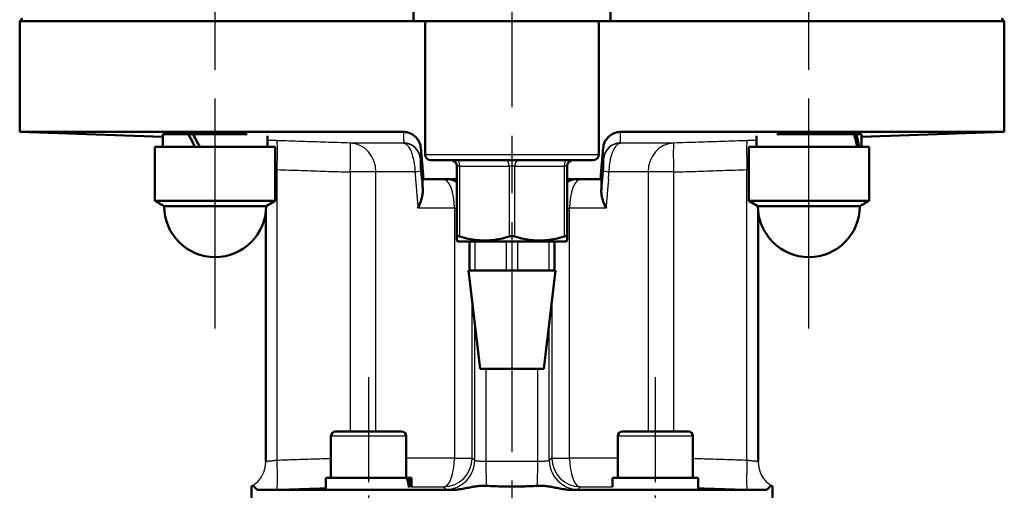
# Model space of a CAD drawing. Header units: millimetres. Extents: x 101 to 1236, y 356 to 1661.
# Tile 9 of 11: x 991 to 1161, y 1258 to 1339. Entities that reach past the tile are written whole.
import ezdxf

# ---------------------------------------------------------------- set-up
doc = ezdxf.new("R2010")
doc.units = ezdxf.units.MM
doc.header["$LTSCALE"] = 7
doc.linetypes.add('CHAIN', pattern=[0.3543, 0.2362, -0.0295, 0.0591, -0.0295])
for name, color, linetype, lineweight in [('Gewinde(DIN)', 3, 'Continuous', 25), ('Mittellinie(DIN)', 4, 'CHAIN', 25), ('Mittelpunktmarkierung(DIN)', 4, 'CHAIN', 25), ('Sichtbare Kanten(DIN)', 7, 'Continuous', 50), ('Sichtbare tangentiale Kanten(DIN)', 3, 'Continuous', 25)]:
    doc.layers.add(name, color=color, linetype=linetype, lineweight=lineweight)

msp = doc.modelspace()

# ---------------------------------------------------------------- linework, layer by layer
at = {"layer": 'Gewinde(DIN)'}
for p, q in [((1020.45, 1319.63), (1020.45, 1319.47)), ((1131.19, 1319.47), (1131.19, 1319.63))]:
    msp.add_line(p, q, dxfattribs=at)
at = {"layer": 'Mittellinie(DIN)', "linetype": 'CHAIN', "ltscale": 23.990969}
for p, q in [((1024.56, 1285.97), (1024.56, 1548.97)), ((1127.09, 1285.97), (1127.09, 1548.97))]:
    msp.add_line(p, q, dxfattribs=at)
at = {"layer": 'Mittellinie(DIN)', "linetype": 'CHAIN', "ltscale": 10.974373}
for p, q in [((1051.07, 1277.57), (1051.07, 1208.44)), ((1100.57, 1277.57), (1100.57, 1208.44))]:
    msp.add_line(p, q, dxfattribs=at)
at = {"layer": 'Mittelpunktmarkierung(DIN)', "linetype": 'CHAIN', "ltscale": 23.990969}
msp.add_line((1075.82, 1661.32), (1075.82, 848.61), dxfattribs=at)
at = {"layer": 'Sichtbare Kanten(DIN)'}
for p, q in [((1058.82, 1338.97), (1058.82, 1349.97)), ((1092.82, 1338.97), (1092.82, 1349.97)), ((991.32, 1339.47), (990.82, 1338.97)), ((1058.82, 1338.97), (990.82, 1338.97)), ((990.82, 1338.97), (990.82, 1319.85)), ((1058.82, 1338.97), (1092.82, 1338.97)), ((1060.82, 1315.97), (1060.82, 1338.97)), ((1090.82, 1315.97), (1090.82, 1338.97)), ((1160.82, 1338.97), (1092.82, 1338.97)), ((1160.32, 1339.47), (1160.82, 1338.97)), ((1160.82, 1338.97), (1160.82, 1319.85)), ((990.82, 1319.85), (1057.1, 1319.85)), ((1015.51, 1318.99), (990.82, 1319.85)), ((1015.51, 1319.47), (1019.96, 1319.47)), ((1015.51, 1317.27), (1015.51, 1319.47)), ((1019.56, 1319.47), (1019.56, 1319.63)), ((1019.96, 1319.47), (1020.75, 1319.47)), ((1020.75, 1319.47), (1030.1, 1319.47)), ((1033.61, 1317.27), (1033.61, 1319.2)), ((1094.55, 1319.85), (1160.82, 1319.85)), ((1118.04, 1317.27), (1118.04, 1319.2)), ((1121.54, 1319.47), (1134.88, 1319.47)), ((1132.09, 1319.47), (1132.09, 1319.63)), ((1134.88, 1319.47), (1135.3, 1319.47)), ((1135.3, 1319.47), (1136.14, 1319.47)), ((1136.14, 1318.99), (1160.82, 1319.85)), ((1136.14, 1317.27), (1136.14, 1319.47)), ((1014.16, 1317.27), (1034.96, 1317.27)), ((1014.16, 1308), (1014.16, 1317.27)), ((1034.96, 1308), (1034.96, 1317.27)), ((1060.54, 1311.7), (1060.06, 1317.13)), ((1091.59, 1317.13), (1091.11, 1311.7)), ((1116.69, 1317.27), (1137.49, 1317.27)), ((1116.69, 1308), (1116.69, 1317.27)), ((1137.49, 1308), (1137.49, 1317.27)), ((1089.82, 1314.97), (1061.82, 1314.97)), ((1066.32, 1313.97), (1066.32, 1301.81)), ((1085.32, 1301.81), (1085.32, 1313.97)), ((1060.37, 1311.7), (1060.54, 1311.7)), ((1060.54, 1311.7), (1066.32, 1311.7)), ((1085.32, 1311.7), (1091.11, 1311.7)), ((1091.11, 1311.7), (1091.28, 1311.7)), ((1014.16, 1308), (1034.96, 1308)), ((1015.76, 1307.07), (1014.16, 1308)), ((1033.36, 1307.07), (1034.96, 1308)), ((1116.69, 1308), (1137.49, 1308)), ((1118.29, 1307.07), (1116.69, 1308)), ((1135.89, 1307.07), (1137.49, 1308)), ((1033.36, 1307.07), (1015.76, 1307.07)), ((1033.32, 1263), (1033.32, 1306.29)), ((1135.89, 1307.07), (1118.29, 1307.07)), ((1118.32, 1263), (1118.32, 1306.29)), ((1066.32, 1301.12), (1066.32, 1301.81)), ((1066.59, 1300.97), (1066.32, 1301.12)), ((1066.59, 1300.97), (1085.06, 1300.97)), ((1068.46, 1300.97), (1068.46, 1295.97)), ((1083.18, 1295.97), (1083.18, 1300.97)), ((1085.06, 1300.97), (1085.32, 1301.12)), ((1085.32, 1301.81), (1085.32, 1301.12)), ((1068.32, 1295.97), (1068.46, 1295.97)), ((1070.32, 1278.97), (1068.32, 1295.97)), ((1069.46, 1295.97), (1068.46, 1295.97)), ((1070.9, 1295.97), (1069.46, 1295.97)), ((1070.9, 1295.97), (1073.39, 1295.97)), ((1074.82, 1295.97), (1073.39, 1295.97)), ((1076.82, 1295.97), (1074.82, 1295.97)), ((1078.26, 1295.97), (1076.82, 1295.97)), ((1078.26, 1295.97), (1080.75, 1295.97)), ((1082.18, 1295.97), (1080.75, 1295.97)), ((1081.32, 1278.97), (1083.32, 1295.97)), ((1083.18, 1295.97), (1082.18, 1295.97)), ((1083.18, 1295.97), (1083.32, 1295.97)), ((1070.32, 1278.97), (1081.32, 1278.97)), ((1044.57, 1267.37), (1044.57, 1260.17)), ((1045.37, 1268.17), (1056.77, 1268.17)), ((1057.57, 1267.37), (1057.57, 1260.17)), ((1094.07, 1267.37), (1094.07, 1260.17)), ((1094.87, 1268.17), (1106.27, 1268.17)), ((1107.07, 1267.37), (1107.07, 1260.17)), ((1057.69, 1260.17), (1043.67, 1260.17)), ((1043.67, 1260.17), (1043.67, 1258.25)), ((1057.69, 1260.17), (1058.01, 1260.17)), ((1058.47, 1260.17), (1058.01, 1260.17)), ((1058.47, 1260.17), (1058.47, 1258.61)), ((1107.97, 1260.17), (1093.17, 1260.17)), ((1093.17, 1260.17), (1093.17, 1258.61)), ((1107.97, 1260.17), (1107.97, 1258.25)), ((1030.82, 1237.97), (1030.82, 1258.68)), ((1065.32, 1258.09), (1032.07, 1258.09)), ((1119.58, 1258.09), (1086.33, 1258.09)), ((1120.82, 1237.97), (1120.82, 1258.68))]:
    msp.add_line(p, q, dxfattribs=at)
at = {"layer": 'Sichtbare Kanten(DIN)', "flags": 128}
for points in [[(1027.85, 1319.47), (1027.25, 1319.5), (1026.62, 1319.52), (1025.96, 1319.54), (1025.28, 1319.56), (1024.6, 1319.57), (1023.91, 1319.59), (1023.23, 1319.6), (1022.57, 1319.61), (1021.93, 1319.62), (1021.33, 1319.63), (1020.76, 1319.63), (1020.24, 1319.63), (1019.77, 1319.63), (1019.35, 1319.63), (1019, 1319.62), (1018.72, 1319.62), (1018.51, 1319.61), (1018.37, 1319.59), (1018.3, 1319.58), (1018.31, 1319.56), (1018.4, 1319.54), (1018.59, 1319.52), (1018.88, 1319.5), (1019.24, 1319.47)], [(1060.06, 1317.13), (1060.04, 1317.32), (1060.01, 1317.5), (1059.96, 1317.68), (1059.91, 1317.86), (1059.84, 1318.03), (1059.76, 1318.2), (1059.67, 1318.36), (1059.58, 1318.52), (1059.47, 1318.67), (1059.35, 1318.82), (1059.23, 1318.95), (1059.1, 1319.08), (1058.96, 1319.2), (1058.81, 1319.31), (1058.66, 1319.41), (1058.5, 1319.5), (1058.33, 1319.58), (1058.16, 1319.65), (1057.99, 1319.71), (1057.82, 1319.76), (1057.64, 1319.8), (1057.46, 1319.83), (1057.28, 1319.85), (1057.1, 1319.85)], [(1094.55, 1319.85), (1094.37, 1319.85), (1094.19, 1319.83), (1094.01, 1319.8), (1093.83, 1319.76), (1093.65, 1319.71), (1093.48, 1319.65), (1093.31, 1319.58), (1093.15, 1319.5), (1092.99, 1319.41), (1092.84, 1319.31), (1092.69, 1319.2), (1092.55, 1319.08), (1092.42, 1318.95), (1092.29, 1318.81), (1092.18, 1318.67), (1092.07, 1318.52), (1091.97, 1318.36), (1091.88, 1318.2), (1091.81, 1318.03), (1091.74, 1317.86), (1091.69, 1317.68), (1091.64, 1317.5), (1091.61, 1317.32), (1091.59, 1317.13)], [(1132.41, 1319.47), (1132.74, 1319.5), (1133, 1319.52), (1133.19, 1319.54), (1133.31, 1319.56), (1133.35, 1319.57), (1133.32, 1319.59), (1133.21, 1319.6), (1133.03, 1319.61), (1132.78, 1319.62), (1132.46, 1319.63), (1132.07, 1319.63), (1131.63, 1319.63), (1131.13, 1319.63), (1130.58, 1319.63), (1129.99, 1319.62), (1129.36, 1319.62), (1128.71, 1319.61), (1128.04, 1319.59), (1127.35, 1319.58), (1126.66, 1319.56), (1125.94, 1319.54), (1125.2, 1319.52), (1124.47, 1319.5), (1123.79, 1319.47)], [(1060.37, 1311.7), (1060.37, 1311.7), (1060.37, 1311.7), (1060.37, 1311.7), (1060.37, 1311.7), (1060.37, 1311.7), (1060.37, 1311.7), (1060.37, 1311.7), (1060.37, 1311.7), (1060.37, 1311.7), (1060.37, 1311.7), (1060.37, 1311.7), (1060.37, 1311.7), (1060.37, 1311.69), (1060.37, 1311.69), (1060.37, 1311.69), (1060.37, 1311.69), (1060.37, 1311.69), (1060.37, 1311.69), (1060.37, 1311.69), (1060.37, 1311.69), (1060.37, 1311.68), (1060.37, 1311.68), (1060.37, 1311.68), (1060.37, 1311.68)], [(1060.37, 1311.68), (1060.37, 1311.66), (1060.37, 1311.64), (1060.37, 1311.61), (1060.37, 1311.57), (1060.38, 1311.53), (1060.38, 1311.48), (1060.38, 1311.43), (1060.38, 1311.37), (1060.38, 1311.3), (1060.38, 1311.23), (1060.38, 1311.16), (1060.38, 1311.08), (1060.38, 1310.99), (1060.39, 1310.9), (1060.39, 1310.8), (1060.39, 1310.7), (1060.39, 1310.59), (1060.39, 1310.48), (1060.39, 1310.36), (1060.4, 1310.23), (1060.4, 1310.11), (1060.4, 1309.97), (1060.4, 1309.83), (1060.41, 1309.69)], [(1091.24, 1309.69), (1091.24, 1309.83), (1091.25, 1309.97), (1091.25, 1310.11), (1091.25, 1310.23), (1091.25, 1310.36), (1091.25, 1310.48), (1091.26, 1310.59), (1091.26, 1310.7), (1091.26, 1310.8), (1091.26, 1310.9), (1091.26, 1310.99), (1091.26, 1311.08), (1091.26, 1311.16), (1091.27, 1311.23), (1091.27, 1311.3), (1091.27, 1311.37), (1091.27, 1311.43), (1091.27, 1311.48), (1091.27, 1311.53), (1091.27, 1311.57), (1091.27, 1311.61), (1091.27, 1311.64), (1091.27, 1311.66), (1091.28, 1311.68)], [(1091.28, 1311.68), (1091.28, 1311.68), (1091.28, 1311.68), (1091.28, 1311.68), (1091.28, 1311.69), (1091.28, 1311.69), (1091.28, 1311.69), (1091.28, 1311.69), (1091.28, 1311.69), (1091.28, 1311.69), (1091.28, 1311.69), (1091.28, 1311.69), (1091.28, 1311.7), (1091.28, 1311.7), (1091.28, 1311.7), (1091.28, 1311.7), (1091.28, 1311.7), (1091.28, 1311.7), (1091.28, 1311.7), (1091.28, 1311.7), (1091.28, 1311.7), (1091.28, 1311.7), (1091.28, 1311.7), (1091.28, 1311.7), (1091.28, 1311.7)], [(1060.41, 1309.69), (1060.41, 1309.57), (1060.4, 1309.46), (1060.4, 1309.34), (1060.38, 1309.22), (1060.37, 1309.1), (1060.35, 1308.98), (1060.33, 1308.86), (1060.31, 1308.74), (1060.28, 1308.61), (1060.25, 1308.49), (1060.22, 1308.37), (1060.19, 1308.24), (1060.15, 1308.11), (1060.11, 1307.99), (1060.07, 1307.86), (1060.03, 1307.73), (1059.98, 1307.6), (1059.93, 1307.48), (1059.88, 1307.35), (1059.82, 1307.22), (1059.77, 1307.09), (1059.71, 1306.96), (1059.65, 1306.83), (1059.59, 1306.7)], [(1092.06, 1306.7), (1092, 1306.83), (1091.94, 1306.96), (1091.88, 1307.09), (1091.82, 1307.22), (1091.77, 1307.35), (1091.72, 1307.48), (1091.67, 1307.6), (1091.62, 1307.73), (1091.58, 1307.86), (1091.53, 1307.99), (1091.49, 1308.11), (1091.46, 1308.24), (1091.42, 1308.37), (1091.39, 1308.49), (1091.36, 1308.61), (1091.34, 1308.74), (1091.31, 1308.86), (1091.29, 1308.98), (1091.28, 1309.1), (1091.26, 1309.22), (1091.25, 1309.34), (1091.24, 1309.46), (1091.24, 1309.57), (1091.24, 1309.69)], [(1066.32, 1301.81), (1066.32, 1301.82), (1066.33, 1301.83), (1066.33, 1301.84), (1066.34, 1301.85), (1066.35, 1301.86), (1066.36, 1301.87), (1066.37, 1301.87), (1066.38, 1301.88), (1066.4, 1301.88), (1066.42, 1301.88), (1066.44, 1301.88), (1066.46, 1301.88), (1066.48, 1301.88), (1066.5, 1301.88), (1066.53, 1301.88), (1066.56, 1301.88), (1066.59, 1301.87), (1066.62, 1301.87), (1066.65, 1301.86), (1066.68, 1301.85), (1066.71, 1301.84), (1066.75, 1301.83), (1066.79, 1301.82), (1066.82, 1301.81)], [(1066.82, 1301.81), (1067.22, 1301.7), (1067.6, 1301.59), (1067.97, 1301.5), (1068.34, 1301.42), (1068.69, 1301.35), (1069.04, 1301.29), (1069.39, 1301.24), (1069.73, 1301.2), (1070.07, 1301.17), (1070.41, 1301.14), (1070.74, 1301.13), (1071.07, 1301.12), (1071.41, 1301.13), (1071.74, 1301.14), (1072.08, 1301.17), (1072.41, 1301.2), (1072.76, 1301.24), (1073.1, 1301.29), (1073.45, 1301.35), (1073.81, 1301.42), (1074.18, 1301.5), (1074.55, 1301.59), (1074.93, 1301.7), (1075.32, 1301.81)], [(1075.32, 1301.81), (1075.36, 1301.82), (1075.4, 1301.83), (1075.44, 1301.84), (1075.48, 1301.85), (1075.52, 1301.86), (1075.57, 1301.87), (1075.61, 1301.87), (1075.65, 1301.88), (1075.69, 1301.88), (1075.74, 1301.88), (1075.78, 1301.88), (1075.82, 1301.88), (1075.87, 1301.88), (1075.91, 1301.88), (1075.95, 1301.88), (1076, 1301.88), (1076.04, 1301.87), (1076.08, 1301.87), (1076.12, 1301.86), (1076.16, 1301.85), (1076.21, 1301.84), (1076.25, 1301.83), (1076.28, 1301.82), (1076.32, 1301.81)], [(1076.32, 1301.81), (1076.72, 1301.7), (1077.1, 1301.59), (1077.47, 1301.5), (1077.84, 1301.42), (1078.19, 1301.35), (1078.54, 1301.29), (1078.89, 1301.24), (1079.23, 1301.2), (1079.57, 1301.17), (1079.91, 1301.14), (1080.24, 1301.13), (1080.57, 1301.12), (1080.91, 1301.13), (1081.24, 1301.14), (1081.58, 1301.17), (1081.91, 1301.2), (1082.26, 1301.24), (1082.6, 1301.29), (1082.95, 1301.35), (1083.31, 1301.42), (1083.68, 1301.5), (1084.05, 1301.59), (1084.43, 1301.7), (1084.82, 1301.81)], [(1084.82, 1301.81), (1084.86, 1301.82), (1084.9, 1301.83), (1084.93, 1301.84), (1084.97, 1301.85), (1085, 1301.86), (1085.03, 1301.87), (1085.06, 1301.87), (1085.09, 1301.88), (1085.12, 1301.88), (1085.14, 1301.88), (1085.17, 1301.88), (1085.19, 1301.88), (1085.21, 1301.88), (1085.23, 1301.88), (1085.25, 1301.88), (1085.26, 1301.88), (1085.28, 1301.87), (1085.29, 1301.87), (1085.3, 1301.86), (1085.31, 1301.85), (1085.31, 1301.84), (1085.32, 1301.83), (1085.32, 1301.82), (1085.32, 1301.81)], [(1030.82, 1258.68), (1030.82, 1258.68), (1030.82, 1258.68), (1030.83, 1258.68), (1030.83, 1258.68), (1030.83, 1258.68), (1030.84, 1258.69), (1030.84, 1258.69), (1030.85, 1258.69), (1030.85, 1258.69), (1030.86, 1258.7), (1030.87, 1258.7), (1030.88, 1258.71), (1030.89, 1258.71), (1030.9, 1258.72), (1030.91, 1258.73), (1030.92, 1258.73), (1030.93, 1258.74), (1030.95, 1258.75), (1030.96, 1258.76), (1030.97, 1258.76), (1030.99, 1258.77), (1031.01, 1258.78), (1031.02, 1258.79), (1031.04, 1258.8)], [(1031.04, 1258.8), (1031.07, 1258.82), (1031.09, 1258.82), (1031.12, 1258.82), (1031.14, 1258.81), (1031.17, 1258.79), (1031.2, 1258.76), (1031.23, 1258.73), (1031.27, 1258.7), (1031.3, 1258.66), (1031.34, 1258.62), (1031.38, 1258.57), (1031.41, 1258.52), (1031.45, 1258.48), (1031.5, 1258.43), (1031.54, 1258.38), (1031.59, 1258.33), (1031.64, 1258.28), (1031.69, 1258.24), (1031.75, 1258.2), (1031.8, 1258.16), (1031.86, 1258.13), (1031.93, 1258.11), (1032, 1258.1), (1032.07, 1258.09)], [(1065.32, 1258.09), (1065.62, 1258.1), (1065.91, 1258.11), (1066.2, 1258.13), (1066.49, 1258.16), (1066.76, 1258.2), (1067.03, 1258.24), (1067.3, 1258.28), (1067.56, 1258.33), (1067.81, 1258.38), (1068.06, 1258.43), (1068.31, 1258.48), (1068.55, 1258.52), (1068.8, 1258.57), (1069.04, 1258.62), (1069.28, 1258.66), (1069.52, 1258.7), (1069.76, 1258.74), (1069.99, 1258.77), (1070.22, 1258.79), (1070.46, 1258.81), (1070.69, 1258.82), (1070.92, 1258.82), (1071.16, 1258.82), (1071.4, 1258.8)], [(1071.4, 1258.8), (1071.76, 1258.78), (1072.13, 1258.76), (1072.5, 1258.75), (1072.87, 1258.73), (1073.23, 1258.72), (1073.6, 1258.71), (1073.97, 1258.7), (1074.34, 1258.69), (1074.71, 1258.69), (1075.08, 1258.68), (1075.45, 1258.68), (1075.82, 1258.68), (1076.19, 1258.68), (1076.56, 1258.68), (1076.93, 1258.69), (1077.3, 1258.69), (1077.67, 1258.7), (1078.04, 1258.71), (1078.41, 1258.72), (1078.78, 1258.73), (1079.15, 1258.75), (1079.52, 1258.76), (1079.88, 1258.78), (1080.25, 1258.8)], [(1080.25, 1258.8), (1080.49, 1258.82), (1080.73, 1258.82), (1080.96, 1258.82), (1081.19, 1258.81), (1081.42, 1258.79), (1081.66, 1258.76), (1081.9, 1258.73), (1082.14, 1258.7), (1082.38, 1258.66), (1082.61, 1258.62), (1082.85, 1258.57), (1083.1, 1258.52), (1083.34, 1258.48), (1083.58, 1258.43), (1083.83, 1258.38), (1084.09, 1258.33), (1084.35, 1258.28), (1084.61, 1258.24), (1084.89, 1258.2), (1085.16, 1258.16), (1085.45, 1258.13), (1085.74, 1258.11), (1086.03, 1258.1), (1086.33, 1258.09)], [(1119.58, 1258.09), (1119.65, 1258.1), (1119.72, 1258.11), (1119.78, 1258.13), (1119.84, 1258.16), (1119.9, 1258.2), (1119.96, 1258.24), (1120.01, 1258.28), (1120.06, 1258.33), (1120.1, 1258.38), (1120.15, 1258.43), (1120.19, 1258.48), (1120.23, 1258.52), (1120.27, 1258.57), (1120.31, 1258.62), (1120.35, 1258.66), (1120.38, 1258.7), (1120.41, 1258.74), (1120.44, 1258.77), (1120.47, 1258.79), (1120.5, 1258.81), (1120.53, 1258.82), (1120.56, 1258.82), (1120.58, 1258.82), (1120.6, 1258.8)], [(1120.6, 1258.8), (1120.62, 1258.79), (1120.64, 1258.78), (1120.66, 1258.77), (1120.67, 1258.76), (1120.69, 1258.76), (1120.7, 1258.75), (1120.71, 1258.74), (1120.73, 1258.73), (1120.74, 1258.73), (1120.75, 1258.72), (1120.76, 1258.71), (1120.77, 1258.71), (1120.78, 1258.7), (1120.78, 1258.7), (1120.79, 1258.69), (1120.8, 1258.69), (1120.8, 1258.69), (1120.81, 1258.69), (1120.81, 1258.68), (1120.82, 1258.68), (1120.82, 1258.68), (1120.82, 1258.68), (1120.82, 1258.68), (1120.82, 1258.68)]]:
    msp.add_lwpolyline(points, dxfattribs=at)
at = {"layer": 'Sichtbare Kanten(DIN)'}
for centre, radius, start, end in [((1061.82, 1315.97), 1, 180, 270), ((1089.82, 1315.97), 1, 270, 0), ((1065.32, 1313.97), 1, 0, 90), ((1086.32, 1313.97), 1, 90, 180), ((1024.56, 1307.07), 8.8, 180, 0), ((1127.09, 1307.07), 8.8, 180, 0), ((1045.37, 1267.37), 0.8, 90, 180), ((1056.77, 1267.37), 0.8, 0, 90), ((1094.87, 1267.37), 0.8, 90, 180), ((1106.27, 1267.37), 0.8, 0, 90), ((1028.32, 1263.01), 5, 359.9171, 0), ((1123.32, 1263.01), 5, 180, 180.0829)]:
    msp.add_arc(centre, radius, start, end, dxfattribs=at)
for centre, major_axis, ratio, start_param, end_param in [((1024.56, 1316.51), (8.75, -15.62), 0.14884, 4.439133, 4.580607), ((1024.56, 1318.04), (8.75, -15.62), 0.14884, 4.537384, 4.677883), ((1127.09, 1316.51), (4.19, -15.52), 0.516644, 1.480836, 1.62231), ((1127.09, 1318.04), (4.19, -15.52), 0.516644, 1.38356, 1.524059), ((1051.07, 1259.48), (-3.95, 12.67), 0.494, 4.485323, 4.613653), ((1051.07, 1260.87), (-3.95, 12.67), 0.494, 4.378353, 4.505492)]:
    msp.add_ellipse(centre, major_axis=major_axis, ratio=ratio, start_param=start_param, end_param=end_param, dxfattribs=at)
at = {"layer": 'Sichtbare tangentiale Kanten(DIN)'}
for p, q in [((1057.11, 1317.94), (1047.89, 1317.94)), ((1103.75, 1317.94), (1094.53, 1317.94)), ((1060.82, 1315.97), (1090.82, 1315.97)), ((1060.37, 1311.7), (1060.06, 1315.26)), ((1091.28, 1311.7), (1091.59, 1315.26)), ((1035.25, 1263.19), (1035.25, 1313.36)), ((1052.34, 1312.95), (1047.91, 1312.95)), ((1047.91, 1312.95), (1047.91, 1268.17)), ((1059.07, 1312.95), (1052.34, 1312.95)), ((1052.34, 1268.17), (1052.34, 1312.95)), ((1066.82, 1313.97), (1066.32, 1313.97)), ((1066.82, 1313.97), (1075.32, 1313.97)), ((1066.82, 1301.81), (1066.82, 1313.97)), ((1076.32, 1313.97), (1075.32, 1313.97)), ((1075.32, 1313.97), (1075.32, 1301.81)), ((1076.32, 1313.97), (1084.82, 1313.97)), ((1076.32, 1301.81), (1076.32, 1313.97)), ((1085.32, 1313.97), (1084.82, 1313.97)), ((1084.82, 1313.97), (1084.82, 1301.81)), ((1099.31, 1312.95), (1092.58, 1312.95)), ((1103.74, 1312.95), (1099.31, 1312.95)), ((1099.31, 1312.95), (1099.31, 1268.17)), ((1103.74, 1268.17), (1103.74, 1312.95)), ((1116.39, 1263.19), (1116.39, 1313.36)), ((1060.37, 1311.7), (1060.37, 1311.68)), ((1091.28, 1311.7), (1091.28, 1311.68)), ((1065.89, 1306.7), (1059.59, 1306.7)), ((1065.89, 1306.7), (1065.89, 1263.6)), ((1065.89, 1306.7), (1066.32, 1306.7)), ((1085.32, 1306.7), (1085.75, 1306.7)), ((1085.75, 1263.6), (1085.75, 1306.7)), ((1092.06, 1306.7), (1085.75, 1306.7)), ((1069.46, 1295.97), (1069.46, 1300.97)), ((1074.82, 1300.97), (1074.82, 1295.97)), ((1076.82, 1295.97), (1076.82, 1300.97)), ((1082.18, 1300.97), (1082.18, 1295.97)), ((1068.94, 1263.6), (1068.94, 1290.72)), ((1082.7, 1290.72), (1082.7, 1263.6)), ((1069.38, 1263.19), (1069.38, 1286.96)), ((1082.26, 1263.19), (1082.26, 1286.96)), ((1071.38, 1263), (1071.38, 1278.97)), ((1080.26, 1263), (1080.26, 1278.97)), ((1057.57, 1267.37), (1044.57, 1267.37)), ((1107.07, 1267.37), (1094.07, 1267.37)), ((1065.89, 1263.6), (1057.57, 1263.6)), ((1065.89, 1263.6), (1068.94, 1263.6)), ((1082.7, 1263.6), (1085.75, 1263.6)), ((1094.07, 1263.6), (1085.75, 1263.6)), ((1071.4, 1258.8), (1071.38, 1263)), ((1080.25, 1258.8), (1080.26, 1263)), ((1064.01, 1258.6), (1058.47, 1258.6)), ((1093.17, 1258.6), (1087.63, 1258.6))]:
    msp.add_line(p, q, dxfattribs=at)
at = {"layer": 'Sichtbare tangentiale Kanten(DIN)', "flags": 128}
for points in [[(1057.1, 1319.85), (1057.1, 1319.77), (1057.1, 1319.69), (1057.1, 1319.61), (1057.1, 1319.53), (1057.1, 1319.45), (1057.1, 1319.37), (1057.1, 1319.29), (1057.1, 1319.21), (1057.1, 1319.13), (1057.1, 1319.05), (1057.1, 1318.97), (1057.11, 1318.89), (1057.11, 1318.81), (1057.11, 1318.73), (1057.11, 1318.65), (1057.11, 1318.58), (1057.11, 1318.5), (1057.12, 1318.42), (1057.12, 1318.35), (1057.12, 1318.28), (1057.12, 1318.2), (1057.12, 1318.13), (1057.13, 1318.06), (1057.13, 1317.99)], [(1094.51, 1317.99), (1094.52, 1318.06), (1094.52, 1318.13), (1094.52, 1318.2), (1094.53, 1318.28), (1094.53, 1318.35), (1094.53, 1318.42), (1094.53, 1318.5), (1094.53, 1318.58), (1094.54, 1318.65), (1094.54, 1318.73), (1094.54, 1318.81), (1094.54, 1318.89), (1094.54, 1318.97), (1094.54, 1319.05), (1094.54, 1319.13), (1094.54, 1319.21), (1094.55, 1319.29), (1094.55, 1319.37), (1094.55, 1319.45), (1094.55, 1319.53), (1094.55, 1319.61), (1094.55, 1319.69), (1094.55, 1319.77), (1094.55, 1319.85)], [(1035.25, 1318.35), (1035.18, 1318.36), (1035.11, 1318.36), (1035.04, 1318.36), (1034.97, 1318.36), (1034.9, 1318.37), (1034.83, 1318.37), (1034.77, 1318.37), (1034.7, 1318.37), (1034.63, 1318.38), (1034.56, 1318.38), (1034.49, 1318.38), (1034.42, 1318.38), (1034.36, 1318.38), (1034.29, 1318.39), (1034.22, 1318.39), (1034.15, 1318.39), (1034.08, 1318.39), (1034.02, 1318.39), (1033.95, 1318.4), (1033.88, 1318.4), (1033.81, 1318.4), (1033.75, 1318.4), (1033.68, 1318.41), (1033.61, 1318.41)], [(1047.89, 1317.94), (1047.37, 1317.96), (1046.84, 1317.98), (1046.31, 1317.99), (1045.78, 1318.01), (1045.26, 1318.03), (1044.73, 1318.04), (1044.2, 1318.06), (1043.68, 1318.08), (1043.15, 1318.09), (1042.62, 1318.11), (1042.1, 1318.13), (1041.57, 1318.15), (1041.04, 1318.16), (1040.52, 1318.18), (1039.99, 1318.2), (1039.46, 1318.22), (1038.94, 1318.23), (1038.41, 1318.25), (1037.88, 1318.27), (1037.35, 1318.28), (1036.83, 1318.3), (1036.3, 1318.32), (1035.77, 1318.34), (1035.25, 1318.35)], [(1057.13, 1317.99), (1057.13, 1317.99), (1057.13, 1317.99), (1057.13, 1317.99), (1057.13, 1317.98), (1057.13, 1317.98), (1057.13, 1317.98), (1057.13, 1317.98), (1057.13, 1317.98), (1057.13, 1317.97), (1057.13, 1317.97), (1057.13, 1317.97), (1057.13, 1317.97), (1057.13, 1317.96), (1057.13, 1317.96), (1057.12, 1317.96), (1057.12, 1317.96), (1057.12, 1317.96), (1057.12, 1317.95), (1057.12, 1317.95), (1057.12, 1317.95), (1057.12, 1317.95), (1057.11, 1317.95), (1057.11, 1317.94), (1057.11, 1317.94)], [(1057.11, 1317.94), (1057.21, 1317.92), (1057.32, 1317.89), (1057.42, 1317.84), (1057.52, 1317.77), (1057.63, 1317.69), (1057.73, 1317.59), (1057.83, 1317.48), (1057.93, 1317.34), (1058.03, 1317.19), (1058.13, 1317.03), (1058.23, 1316.84), (1058.33, 1316.64), (1058.42, 1316.42), (1058.51, 1316.18), (1058.59, 1315.93), (1058.67, 1315.65), (1058.75, 1315.36), (1058.82, 1315.05), (1058.88, 1314.73), (1058.94, 1314.39), (1058.98, 1314.04), (1059.02, 1313.68), (1059.05, 1313.31), (1059.07, 1312.95)], [(1092.58, 1312.95), (1092.6, 1313.31), (1092.63, 1313.68), (1092.66, 1314.04), (1092.71, 1314.39), (1092.76, 1314.73), (1092.83, 1315.05), (1092.9, 1315.36), (1092.97, 1315.65), (1093.05, 1315.93), (1093.14, 1316.18), (1093.23, 1316.42), (1093.32, 1316.64), (1093.42, 1316.84), (1093.51, 1317.03), (1093.61, 1317.19), (1093.71, 1317.34), (1093.81, 1317.48), (1093.92, 1317.59), (1094.02, 1317.69), (1094.12, 1317.77), (1094.23, 1317.84), (1094.33, 1317.89), (1094.43, 1317.92), (1094.53, 1317.94)], [(1094.53, 1317.94), (1094.53, 1317.94), (1094.53, 1317.95), (1094.53, 1317.95), (1094.53, 1317.95), (1094.53, 1317.95), (1094.53, 1317.95), (1094.52, 1317.96), (1094.52, 1317.96), (1094.52, 1317.96), (1094.52, 1317.96), (1094.52, 1317.96), (1094.52, 1317.97), (1094.52, 1317.97), (1094.52, 1317.97), (1094.52, 1317.97), (1094.52, 1317.98), (1094.52, 1317.98), (1094.52, 1317.98), (1094.52, 1317.98), (1094.52, 1317.98), (1094.51, 1317.99), (1094.51, 1317.99), (1094.51, 1317.99), (1094.51, 1317.99)], [(1116.4, 1318.35), (1115.87, 1318.34), (1115.35, 1318.32), (1114.82, 1318.3), (1114.29, 1318.28), (1113.76, 1318.27), (1113.24, 1318.25), (1112.71, 1318.23), (1112.18, 1318.22), (1111.66, 1318.2), (1111.13, 1318.18), (1110.6, 1318.16), (1110.08, 1318.15), (1109.55, 1318.13), (1109.02, 1318.11), (1108.5, 1318.09), (1107.97, 1318.08), (1107.44, 1318.06), (1106.91, 1318.04), (1106.39, 1318.03), (1105.86, 1318.01), (1105.33, 1317.99), (1104.81, 1317.98), (1104.28, 1317.96), (1103.75, 1317.94)], [(1118.04, 1318.41), (1117.97, 1318.41), (1117.9, 1318.4), (1117.84, 1318.4), (1117.77, 1318.4), (1117.7, 1318.4), (1117.63, 1318.39), (1117.57, 1318.39), (1117.5, 1318.39), (1117.43, 1318.39), (1117.36, 1318.39), (1117.29, 1318.38), (1117.22, 1318.38), (1117.16, 1318.38), (1117.09, 1318.38), (1117.02, 1318.38), (1116.95, 1318.37), (1116.88, 1318.37), (1116.81, 1318.37), (1116.74, 1318.37), (1116.67, 1318.36), (1116.61, 1318.36), (1116.54, 1318.36), (1116.47, 1318.36), (1116.4, 1318.35)], [(1060.06, 1315.26), (1060.06, 1315.32), (1060.06, 1315.4), (1060.06, 1315.47), (1060.06, 1315.54), (1060.06, 1315.62), (1060.06, 1315.69), (1060.06, 1315.77), (1060.06, 1315.85), (1060.06, 1315.92), (1060.06, 1316), (1060.06, 1316.08), (1060.06, 1316.16), (1060.06, 1316.24), (1060.06, 1316.32), (1060.06, 1316.4), (1060.06, 1316.48), (1060.06, 1316.56), (1060.06, 1316.64), (1060.06, 1316.72), (1060.06, 1316.81), (1060.06, 1316.89), (1060.06, 1316.97), (1060.06, 1317.05), (1060.06, 1317.13)], [(1091.59, 1317.13), (1091.59, 1317.05), (1091.59, 1316.97), (1091.59, 1316.89), (1091.59, 1316.81), (1091.59, 1316.72), (1091.59, 1316.64), (1091.59, 1316.56), (1091.59, 1316.48), (1091.59, 1316.4), (1091.59, 1316.32), (1091.59, 1316.24), (1091.59, 1316.16), (1091.59, 1316.08), (1091.59, 1316), (1091.59, 1315.92), (1091.59, 1315.85), (1091.59, 1315.77), (1091.59, 1315.69), (1091.59, 1315.62), (1091.59, 1315.54), (1091.59, 1315.47), (1091.59, 1315.4), (1091.59, 1315.32), (1091.59, 1315.26)], [(1060.07, 1313.21), (1060.06, 1313.35), (1060.05, 1313.5), (1060.04, 1313.64), (1060.03, 1313.78), (1060.02, 1313.92), (1060.02, 1314.05), (1060.01, 1314.17), (1060.01, 1314.29), (1060.01, 1314.4), (1060.01, 1314.5), (1060.01, 1314.6), (1060.01, 1314.68), (1060.01, 1314.77), (1060.01, 1314.84), (1060.01, 1314.91), (1060.01, 1314.97), (1060.01, 1315.02), (1060.02, 1315.07), (1060.02, 1315.11), (1060.02, 1315.14), (1060.02, 1315.16), (1060.03, 1315.18), (1060.03, 1315.2), (1060.03, 1315.21)], [(1060.03, 1315.21), (1060.04, 1315.21), (1060.04, 1315.21), (1060.04, 1315.21), (1060.04, 1315.21), (1060.04, 1315.22), (1060.04, 1315.22), (1060.05, 1315.22), (1060.05, 1315.22), (1060.05, 1315.22), (1060.05, 1315.23), (1060.05, 1315.23), (1060.05, 1315.23), (1060.05, 1315.23), (1060.05, 1315.23), (1060.05, 1315.24), (1060.06, 1315.24), (1060.06, 1315.24), (1060.06, 1315.24), (1060.06, 1315.24), (1060.06, 1315.25), (1060.06, 1315.25), (1060.06, 1315.25), (1060.06, 1315.25), (1060.06, 1315.26)], [(1091.61, 1315.21), (1091.62, 1315.2), (1091.62, 1315.18), (1091.62, 1315.16), (1091.63, 1315.14), (1091.63, 1315.11), (1091.63, 1315.07), (1091.63, 1315.02), (1091.64, 1314.97), (1091.64, 1314.91), (1091.64, 1314.84), (1091.64, 1314.77), (1091.64, 1314.68), (1091.64, 1314.6), (1091.64, 1314.5), (1091.64, 1314.4), (1091.64, 1314.29), (1091.63, 1314.17), (1091.63, 1314.05), (1091.62, 1313.92), (1091.62, 1313.78), (1091.61, 1313.64), (1091.6, 1313.5), (1091.59, 1313.35), (1091.57, 1313.21)], [(1091.59, 1315.26), (1091.59, 1315.25), (1091.59, 1315.25), (1091.59, 1315.25), (1091.59, 1315.25), (1091.59, 1315.24), (1091.59, 1315.24), (1091.59, 1315.24), (1091.59, 1315.24), (1091.59, 1315.24), (1091.59, 1315.23), (1091.59, 1315.23), (1091.59, 1315.23), (1091.59, 1315.23), (1091.6, 1315.23), (1091.6, 1315.22), (1091.6, 1315.22), (1091.6, 1315.22), (1091.6, 1315.22), (1091.6, 1315.22), (1091.6, 1315.21), (1091.61, 1315.21), (1091.61, 1315.21), (1091.61, 1315.21), (1091.61, 1315.21)], [(1034.96, 1313.39), (1034.97, 1313.39), (1034.98, 1313.39), (1035, 1313.39), (1035.01, 1313.39), (1035.02, 1313.38), (1035.03, 1313.38), (1035.04, 1313.38), (1035.06, 1313.38), (1035.07, 1313.38), (1035.08, 1313.38), (1035.09, 1313.38), (1035.11, 1313.37), (1035.12, 1313.37), (1035.13, 1313.37), (1035.14, 1313.37), (1035.15, 1313.37), (1035.17, 1313.37), (1035.18, 1313.37), (1035.19, 1313.36), (1035.2, 1313.36), (1035.22, 1313.36), (1035.23, 1313.36), (1035.24, 1313.36), (1035.25, 1313.36)], [(1035.25, 1313.36), (1035.78, 1313.34), (1036.31, 1313.32), (1036.83, 1313.31), (1037.36, 1313.29), (1037.89, 1313.27), (1038.42, 1313.25), (1038.94, 1313.24), (1039.47, 1313.22), (1040, 1313.2), (1040.52, 1313.18), (1041.05, 1313.17), (1041.58, 1313.15), (1042.11, 1313.13), (1042.63, 1313.11), (1043.16, 1313.1), (1043.69, 1313.08), (1044.22, 1313.06), (1044.74, 1313.05), (1045.27, 1313.03), (1045.8, 1313.01), (1046.32, 1313), (1046.85, 1312.98), (1047.38, 1312.96), (1047.91, 1312.95)], [(1059.07, 1312.95), (1059.07, 1312.89), (1059.07, 1312.84), (1059.08, 1312.79), (1059.08, 1312.74), (1059.09, 1312.69), (1059.09, 1312.63), (1059.1, 1312.58), (1059.1, 1312.53), (1059.11, 1312.48), (1059.11, 1312.43), (1059.11, 1312.37), (1059.12, 1312.32), (1059.12, 1312.27), (1059.13, 1312.22), (1059.13, 1312.17), (1059.14, 1312.12), (1059.14, 1312.06), (1059.14, 1312.01), (1059.15, 1311.96), (1059.15, 1311.91), (1059.16, 1311.86), (1059.16, 1311.8), (1059.17, 1311.75), (1059.17, 1311.7)], [(1060.21, 1311.7), (1060.21, 1311.76), (1060.2, 1311.83), (1060.2, 1311.89), (1060.19, 1311.95), (1060.19, 1312.01), (1060.18, 1312.08), (1060.17, 1312.14), (1060.17, 1312.2), (1060.16, 1312.26), (1060.16, 1312.33), (1060.15, 1312.39), (1060.14, 1312.45), (1060.14, 1312.52), (1060.13, 1312.58), (1060.13, 1312.64), (1060.12, 1312.7), (1060.11, 1312.77), (1060.11, 1312.83), (1060.1, 1312.89), (1060.1, 1312.95), (1060.09, 1313.02), (1060.08, 1313.08), (1060.08, 1313.14), (1060.07, 1313.21)], [(1091.57, 1313.21), (1091.57, 1313.14), (1091.56, 1313.08), (1091.56, 1313.02), (1091.55, 1312.95), (1091.54, 1312.89), (1091.54, 1312.83), (1091.53, 1312.77), (1091.53, 1312.7), (1091.52, 1312.64), (1091.51, 1312.58), (1091.51, 1312.52), (1091.5, 1312.45), (1091.5, 1312.39), (1091.49, 1312.33), (1091.48, 1312.26), (1091.48, 1312.2), (1091.47, 1312.14), (1091.47, 1312.08), (1091.46, 1312.01), (1091.45, 1311.95), (1091.45, 1311.89), (1091.44, 1311.83), (1091.44, 1311.76), (1091.43, 1311.7)], [(1092.48, 1311.7), (1092.48, 1311.75), (1092.48, 1311.8), (1092.49, 1311.86), (1092.49, 1311.91), (1092.5, 1311.96), (1092.5, 1312.01), (1092.51, 1312.06), (1092.51, 1312.12), (1092.51, 1312.17), (1092.52, 1312.22), (1092.52, 1312.27), (1092.53, 1312.32), (1092.53, 1312.37), (1092.54, 1312.43), (1092.54, 1312.48), (1092.55, 1312.53), (1092.55, 1312.58), (1092.55, 1312.63), (1092.56, 1312.69), (1092.56, 1312.74), (1092.57, 1312.79), (1092.57, 1312.84), (1092.58, 1312.89), (1092.58, 1312.95)], [(1103.74, 1312.95), (1104.27, 1312.96), (1104.79, 1312.98), (1105.32, 1313), (1105.85, 1313.01), (1106.38, 1313.03), (1106.9, 1313.05), (1107.43, 1313.06), (1107.96, 1313.08), (1108.49, 1313.1), (1109.01, 1313.11), (1109.54, 1313.13), (1110.07, 1313.15), (1110.59, 1313.17), (1111.12, 1313.18), (1111.65, 1313.2), (1112.18, 1313.22), (1112.7, 1313.24), (1113.23, 1313.25), (1113.76, 1313.27), (1114.28, 1313.29), (1114.81, 1313.31), (1115.34, 1313.32), (1115.87, 1313.34), (1116.39, 1313.36)], [(1116.39, 1313.36), (1116.41, 1313.36), (1116.42, 1313.36), (1116.43, 1313.36), (1116.44, 1313.36), (1116.45, 1313.36), (1116.47, 1313.37), (1116.48, 1313.37), (1116.49, 1313.37), (1116.5, 1313.37), (1116.52, 1313.37), (1116.53, 1313.37), (1116.54, 1313.37), (1116.55, 1313.38), (1116.57, 1313.38), (1116.58, 1313.38), (1116.59, 1313.38), (1116.6, 1313.38), (1116.61, 1313.38), (1116.63, 1313.38), (1116.64, 1313.39), (1116.65, 1313.39), (1116.66, 1313.39), (1116.68, 1313.39), (1116.69, 1313.39)], [(1059.17, 1311.7), (1059.19, 1311.49), (1059.21, 1311.28), (1059.22, 1311.08), (1059.24, 1310.87), (1059.26, 1310.66), (1059.28, 1310.45), (1059.29, 1310.24), (1059.31, 1310.03), (1059.33, 1309.83), (1059.35, 1309.62), (1059.36, 1309.41), (1059.38, 1309.2), (1059.4, 1308.99), (1059.42, 1308.78), (1059.43, 1308.58), (1059.45, 1308.37), (1059.47, 1308.16), (1059.49, 1307.95), (1059.5, 1307.74), (1059.52, 1307.53), (1059.54, 1307.33), (1059.55, 1307.12), (1059.57, 1306.91), (1059.59, 1306.7)], [(1060.21, 1311.7), (1060.22, 1311.62), (1060.23, 1311.53), (1060.24, 1311.45), (1060.25, 1311.36), (1060.25, 1311.28), (1060.26, 1311.2), (1060.27, 1311.11), (1060.28, 1311.03), (1060.29, 1310.95), (1060.29, 1310.86), (1060.3, 1310.78), (1060.31, 1310.69), (1060.32, 1310.61), (1060.33, 1310.53), (1060.33, 1310.44), (1060.34, 1310.36), (1060.35, 1310.27), (1060.36, 1310.19), (1060.37, 1310.11), (1060.37, 1310.02), (1060.38, 1309.94), (1060.39, 1309.85), (1060.4, 1309.77), (1060.41, 1309.69)], [(1091.43, 1311.7), (1091.42, 1311.62), (1091.42, 1311.53), (1091.41, 1311.45), (1091.4, 1311.36), (1091.39, 1311.28), (1091.38, 1311.2), (1091.38, 1311.11), (1091.37, 1311.03), (1091.36, 1310.95), (1091.35, 1310.86), (1091.34, 1310.78), (1091.34, 1310.69), (1091.33, 1310.61), (1091.32, 1310.53), (1091.31, 1310.44), (1091.3, 1310.36), (1091.3, 1310.27), (1091.29, 1310.19), (1091.28, 1310.11), (1091.27, 1310.02), (1091.26, 1309.94), (1091.26, 1309.85), (1091.25, 1309.77), (1091.24, 1309.69)], [(1092.48, 1311.7), (1092.46, 1311.49), (1092.44, 1311.28), (1092.42, 1311.08), (1092.4, 1310.87), (1092.39, 1310.66), (1092.37, 1310.45), (1092.35, 1310.24), (1092.34, 1310.03), (1092.32, 1309.83), (1092.3, 1309.62), (1092.28, 1309.41), (1092.27, 1309.2), (1092.25, 1308.99), (1092.23, 1308.78), (1092.21, 1308.58), (1092.2, 1308.37), (1092.18, 1308.16), (1092.16, 1307.95), (1092.14, 1307.74), (1092.13, 1307.53), (1092.11, 1307.33), (1092.09, 1307.12), (1092.07, 1306.91), (1092.06, 1306.7)], [(1035.25, 1263.19), (1035.13, 1263.17), (1035, 1263.16), (1034.87, 1263.15), (1034.75, 1263.13), (1034.63, 1263.12), (1034.51, 1263.11), (1034.4, 1263.09), (1034.28, 1263.08), (1034.18, 1263.07), (1034.07, 1263.06), (1033.98, 1263.05), (1033.88, 1263.04), (1033.8, 1263.04), (1033.72, 1263.03), (1033.65, 1263.02), (1033.58, 1263.02), (1033.52, 1263.01), (1033.47, 1263.01), (1033.42, 1263), (1033.39, 1263), (1033.36, 1263), (1033.34, 1263), (1033.33, 1263), (1033.32, 1263)], [(1044.57, 1263.5), (1044.19, 1263.48), (1043.8, 1263.47), (1043.41, 1263.46), (1043.02, 1263.45), (1042.63, 1263.43), (1042.24, 1263.42), (1041.86, 1263.41), (1041.47, 1263.39), (1041.08, 1263.38), (1040.69, 1263.37), (1040.3, 1263.36), (1039.91, 1263.34), (1039.53, 1263.33), (1039.14, 1263.32), (1038.75, 1263.31), (1038.36, 1263.29), (1037.97, 1263.28), (1037.58, 1263.27), (1037.2, 1263.25), (1036.81, 1263.24), (1036.42, 1263.23), (1036.03, 1263.22), (1035.64, 1263.2), (1035.25, 1263.19)], [(1069.38, 1263.19), (1069.37, 1263.21), (1069.35, 1263.22), (1069.33, 1263.24), (1069.31, 1263.26), (1069.29, 1263.28), (1069.27, 1263.29), (1069.25, 1263.31), (1069.24, 1263.33), (1069.22, 1263.35), (1069.2, 1263.36), (1069.18, 1263.38), (1069.16, 1263.4), (1069.14, 1263.42), (1069.13, 1263.43), (1069.11, 1263.45), (1069.09, 1263.47), (1069.07, 1263.48), (1069.05, 1263.5), (1069.03, 1263.52), (1069.02, 1263.53), (1069, 1263.55), (1068.98, 1263.57), (1068.96, 1263.59), (1068.94, 1263.6)], [(1071.38, 1263), (1071.26, 1263), (1071.13, 1263), (1071, 1263), (1070.88, 1263), (1070.75, 1263), (1070.63, 1263.01), (1070.52, 1263.01), (1070.4, 1263.02), (1070.29, 1263.02), (1070.19, 1263.03), (1070.09, 1263.04), (1069.99, 1263.04), (1069.9, 1263.05), (1069.82, 1263.06), (1069.74, 1263.07), (1069.67, 1263.08), (1069.61, 1263.09), (1069.56, 1263.11), (1069.51, 1263.12), (1069.47, 1263.13), (1069.43, 1263.15), (1069.41, 1263.16), (1069.39, 1263.17), (1069.38, 1263.19)], [(1082.26, 1263.19), (1082.25, 1263.17), (1082.24, 1263.16), (1082.21, 1263.15), (1082.18, 1263.13), (1082.14, 1263.12), (1082.09, 1263.11), (1082.04, 1263.09), (1081.97, 1263.08), (1081.9, 1263.07), (1081.83, 1263.06), (1081.74, 1263.05), (1081.65, 1263.04), (1081.56, 1263.04), (1081.46, 1263.03), (1081.35, 1263.02), (1081.24, 1263.02), (1081.13, 1263.01), (1081.01, 1263.01), (1080.89, 1263), (1080.77, 1263), (1080.65, 1263), (1080.52, 1263), (1080.39, 1263), (1080.26, 1263)], [(1082.7, 1263.6), (1082.69, 1263.59), (1082.67, 1263.57), (1082.65, 1263.55), (1082.63, 1263.53), (1082.61, 1263.52), (1082.59, 1263.5), (1082.58, 1263.48), (1082.56, 1263.47), (1082.54, 1263.45), (1082.52, 1263.43), (1082.5, 1263.42), (1082.48, 1263.4), (1082.47, 1263.38), (1082.45, 1263.36), (1082.43, 1263.35), (1082.41, 1263.33), (1082.39, 1263.31), (1082.37, 1263.29), (1082.35, 1263.28), (1082.34, 1263.26), (1082.32, 1263.24), (1082.3, 1263.22), (1082.28, 1263.21), (1082.26, 1263.19)], [(1116.39, 1263.19), (1116, 1263.2), (1115.62, 1263.22), (1115.23, 1263.23), (1114.84, 1263.24), (1114.45, 1263.25), (1114.06, 1263.27), (1113.67, 1263.28), (1113.29, 1263.29), (1112.9, 1263.31), (1112.51, 1263.32), (1112.12, 1263.33), (1111.73, 1263.34), (1111.34, 1263.36), (1110.96, 1263.37), (1110.57, 1263.38), (1110.18, 1263.39), (1109.79, 1263.41), (1109.4, 1263.42), (1109.01, 1263.43), (1108.63, 1263.45), (1108.24, 1263.46), (1107.85, 1263.47), (1107.46, 1263.48), (1107.07, 1263.5)], [(1118.32, 1263), (1118.32, 1263), (1118.31, 1263), (1118.29, 1263), (1118.26, 1263), (1118.22, 1263), (1118.18, 1263.01), (1118.13, 1263.01), (1118.07, 1263.02), (1118, 1263.02), (1117.93, 1263.03), (1117.85, 1263.04), (1117.76, 1263.04), (1117.67, 1263.05), (1117.57, 1263.06), (1117.47, 1263.07), (1117.36, 1263.08), (1117.25, 1263.09), (1117.14, 1263.11), (1117.02, 1263.12), (1116.9, 1263.13), (1116.77, 1263.15), (1116.65, 1263.16), (1116.52, 1263.17), (1116.39, 1263.19)], [(1080.26, 1263), (1079.89, 1263), (1079.52, 1263), (1079.15, 1263), (1078.78, 1263.01), (1078.41, 1263.01), (1078.04, 1263.01), (1077.67, 1263.01), (1077.3, 1263.01), (1076.93, 1263.01), (1076.56, 1263.01), (1076.19, 1263.01), (1075.82, 1263.01), (1075.45, 1263.01), (1075.08, 1263.01), (1074.71, 1263.01), (1074.34, 1263.01), (1073.97, 1263.01), (1073.6, 1263.01), (1073.23, 1263.01), (1072.86, 1263.01), (1072.49, 1263), (1072.12, 1263), (1071.75, 1263), (1071.38, 1263)], [(1032.07, 1258.09), (1032.19, 1258.1), (1032.31, 1258.1), (1032.44, 1258.1), (1032.56, 1258.11), (1032.69, 1258.11), (1032.82, 1258.11), (1032.95, 1258.12), (1033.08, 1258.12), (1033.21, 1258.13), (1033.34, 1258.13), (1033.47, 1258.14), (1033.61, 1258.14), (1033.74, 1258.14), (1033.88, 1258.15), (1034.01, 1258.15), (1034.15, 1258.16), (1034.28, 1258.16), (1034.42, 1258.17), (1034.56, 1258.17), (1034.69, 1258.17), (1034.83, 1258.18), (1034.97, 1258.18), (1035.11, 1258.19), (1035.25, 1258.19)], [(1035.25, 1258.19), (1035.6, 1258.2), (1035.95, 1258.22), (1036.3, 1258.23), (1036.65, 1258.24), (1037, 1258.25), (1037.35, 1258.26), (1037.7, 1258.27), (1038.06, 1258.29), (1038.41, 1258.3), (1038.76, 1258.31), (1039.11, 1258.32), (1039.46, 1258.33), (1039.81, 1258.34), (1040.16, 1258.35), (1040.51, 1258.37), (1040.87, 1258.38), (1041.22, 1258.39), (1041.57, 1258.4), (1041.92, 1258.41), (1042.27, 1258.42), (1042.62, 1258.44), (1042.97, 1258.45), (1043.32, 1258.46), (1043.67, 1258.47)], [(1064.01, 1258.6), (1064.03, 1258.59), (1064.05, 1258.57), (1064.06, 1258.55), (1064.08, 1258.54), (1064.1, 1258.52), (1064.12, 1258.5), (1064.13, 1258.49), (1064.15, 1258.47), (1064.17, 1258.45), (1064.19, 1258.44), (1064.2, 1258.42), (1064.22, 1258.4), (1064.24, 1258.38), (1064.26, 1258.37), (1064.27, 1258.35), (1064.29, 1258.33), (1064.31, 1258.31), (1064.33, 1258.3), (1064.35, 1258.28), (1064.36, 1258.26), (1064.38, 1258.24), (1064.4, 1258.23), (1064.42, 1258.21), (1064.43, 1258.19)], [(1064.43, 1258.19), (1064.44, 1258.19), (1064.45, 1258.18), (1064.46, 1258.18), (1064.47, 1258.17), (1064.49, 1258.17), (1064.51, 1258.17), (1064.53, 1258.16), (1064.56, 1258.16), (1064.59, 1258.15), (1064.62, 1258.15), (1064.65, 1258.14), (1064.69, 1258.14), (1064.73, 1258.13), (1064.77, 1258.13), (1064.81, 1258.13), (1064.86, 1258.12), (1064.91, 1258.12), (1064.96, 1258.11), (1065.01, 1258.11), (1065.07, 1258.11), (1065.13, 1258.1), (1065.19, 1258.1), (1065.25, 1258.1), (1065.32, 1258.09)], [(1086.33, 1258.09), (1086.39, 1258.1), (1086.46, 1258.1), (1086.52, 1258.1), (1086.58, 1258.11), (1086.64, 1258.11), (1086.69, 1258.11), (1086.74, 1258.12), (1086.79, 1258.12), (1086.84, 1258.13), (1086.88, 1258.13), (1086.92, 1258.14), (1086.96, 1258.14), (1087, 1258.14), (1087.03, 1258.15), (1087.06, 1258.15), (1087.09, 1258.16), (1087.11, 1258.16), (1087.13, 1258.17), (1087.15, 1258.17), (1087.17, 1258.17), (1087.19, 1258.18), (1087.2, 1258.18), (1087.21, 1258.19), (1087.21, 1258.19)], [(1087.21, 1258.19), (1087.23, 1258.21), (1087.25, 1258.23), (1087.27, 1258.24), (1087.28, 1258.26), (1087.3, 1258.28), (1087.32, 1258.3), (1087.34, 1258.31), (1087.35, 1258.33), (1087.37, 1258.35), (1087.39, 1258.37), (1087.41, 1258.38), (1087.42, 1258.4), (1087.44, 1258.42), (1087.46, 1258.44), (1087.48, 1258.45), (1087.49, 1258.47), (1087.51, 1258.49), (1087.53, 1258.5), (1087.55, 1258.52), (1087.56, 1258.54), (1087.58, 1258.55), (1087.6, 1258.57), (1087.62, 1258.59), (1087.63, 1258.6)], [(1107.97, 1258.47), (1108.32, 1258.46), (1108.67, 1258.45), (1109.03, 1258.44), (1109.38, 1258.42), (1109.73, 1258.41), (1110.08, 1258.4), (1110.43, 1258.39), (1110.78, 1258.38), (1111.13, 1258.37), (1111.48, 1258.35), (1111.83, 1258.34), (1112.19, 1258.33), (1112.54, 1258.32), (1112.89, 1258.31), (1113.24, 1258.3), (1113.59, 1258.29), (1113.94, 1258.27), (1114.29, 1258.26), (1114.64, 1258.25), (1114.99, 1258.24), (1115.35, 1258.23), (1115.7, 1258.22), (1116.05, 1258.2), (1116.4, 1258.19)], [(1116.4, 1258.19), (1116.54, 1258.19), (1116.68, 1258.18), (1116.81, 1258.18), (1116.95, 1258.17), (1117.09, 1258.17), (1117.23, 1258.17), (1117.37, 1258.16), (1117.5, 1258.16), (1117.64, 1258.15), (1117.77, 1258.15), (1117.91, 1258.14), (1118.04, 1258.14), (1118.18, 1258.13), (1118.31, 1258.13), (1118.44, 1258.13), (1118.57, 1258.12), (1118.7, 1258.12), (1118.83, 1258.11), (1118.96, 1258.11), (1119.09, 1258.11), (1119.21, 1258.1), (1119.33, 1258.1), (1119.46, 1258.1), (1119.58, 1258.09)]]:
    msp.add_lwpolyline(points, dxfattribs=at)
at = {"layer": 'Sichtbare tangentiale Kanten(DIN)'}
for centre, major_axis, ratio, start_param, end_param in [((1035.08, 1313.36), (0.17, 5), 0.03488, 4.71355, 6.273748), ((1047.73, 1312.95), (0.16, 5), 0.034882, 4.713494, 6.269585), ((1047.73, 1312.95), (0, 5), 0.921046, 4.712389, 6.248279), ((1057.05, 1314.94), (-2.19, 2.05), 0.999323, 3.979474, 5.440787), ((1057.07, 1314.99), (3, -0.01), 0.999602, 0.091741, 1.554695), ((1094.58, 1314.99), (-3, -0.01), 0.999602, 4.72849, 6.191444), ((1094.6, 1314.94), (-2.19, -2.05), 0.999323, 3.983991, 5.445304), ((1103.91, 1312.95), (0, 5), 0.921046, 0.034907, 1.570796), ((1103.91, 1312.95), (-0.16, 5), 0.034882, 0.0136, 1.569691), ((1116.57, 1313.36), (-0.17, 5), 0.03488, 0.009437, 1.569635), ((1066.32, 1313.97), (0, 1), 0.5, 4.712389, 6.283185), ((1074.82, 1313.97), (0, 1), 0.5, 4.712389, 6.283185), ((1076.82, 1313.97), (0, 1), 0.5, 0, 1.570796), ((1085.32, 1313.97), (0, 1), 0.5, 0, 1.570796), ((1057.09, 1312.95), (2.99, 0.28), 0.082008, 5.425538, 6.194932), ((1094.55, 1312.95), (-2.99, 0.28), 0.082008, 0.088253, 0.857648), ((1063.94, 1306.7), (0, 5), 0.389453, 4.712389, 6.283185), ((1063.94, 1306.7), (0, 5), 0.999391, 5.787135, 6.283185), ((1064.39, 1306.7), (0, 5), 0.999391, 5.885229, 6.283185), ((1087.26, 1306.7), (0, 5), 0.999391, 0, 0.397957), ((1087.7, 1306.7), (0, 5), 0.999391, 0, 0.49605), ((1087.7, 1306.7), (0, 5), 0.389453, 0, 1.570796), ((1035.08, 1263.19), (0.17, -5), 0.03488, 0.009437, 1.569635), ((1063.94, 1263.6), (0, -5), 0.389453, 0.034907, 1.570796), ((1063.94, 1263.6), (-3.36, -3.7), 0.99889, 0.751067, 2.307157), ((1064.39, 1263.19), (3.45, 3.62), 0.998838, 3.913133, 5.473331), ((1087.26, 1263.19), (-3.45, 3.62), 0.998838, 0.809854, 2.370052), ((1087.7, 1263.6), (-3.36, 3.7), 0.99889, 0.834435, 2.390526), ((1087.7, 1263.6), (0, -5), 0.389453, 4.712389, 6.248279), ((1116.57, 1263.19), (-0.17, -5), 0.03488, 4.71355, 6.273748), ((1028.32, 1263), (5, 0), 0.999995, 5.287181, 6.283185), ((1123.32, 1263), (-5, 0), 0.999995, 0, 0.996004)]:
    msp.add_ellipse(centre, major_axis=major_axis, ratio=ratio, start_param=start_param, end_param=end_param, dxfattribs=at)

doc.saveas('drawing.dxf')
